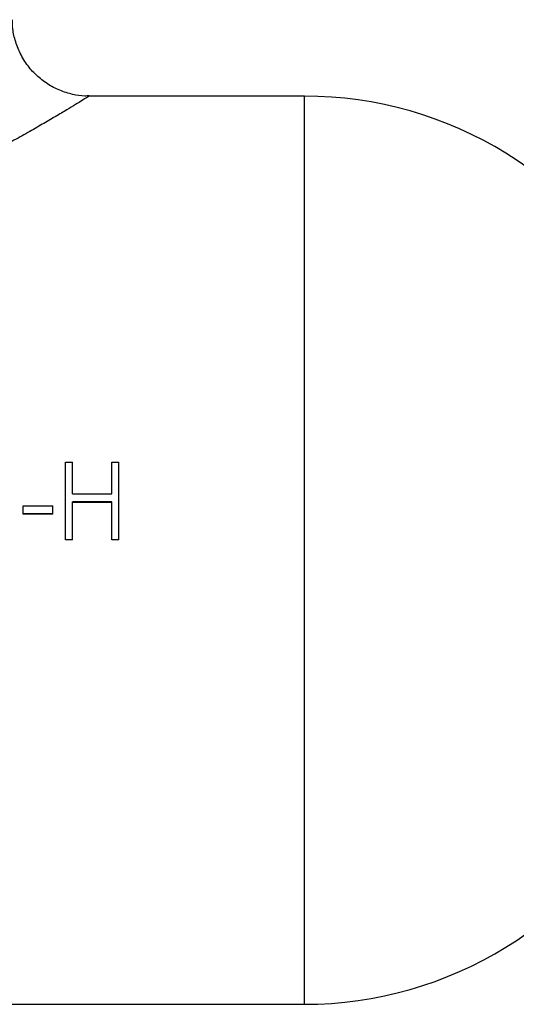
# Model space of a CAD drawing. Header units: millimetres. Extents: x -125 to 135, y -53 to 80.
# Tile 11 of 13: x 20 to 53, y -30 to 34. Entities that reach past the tile are written whole.
import ezdxf

# ---------------------------------------------------------------- set-up
doc = ezdxf.new("R2010")
doc.units = ezdxf.units.MM

msp = doc.modelspace()

# ---------------------------------------------------------------- linework, layer by layer
at = {"color": 7, "linetype": 'Continuous', "lineweight": 25}
for p, q in [((38.989, 29.5), (24.997, 29.5)), ((23.462, 5.727), (23.91, 5.727)), ((23.462, 0.667), (23.462, 5.727)), ((23.91, 3.667), (23.91, 5.727)), ((26.474, 3.667), (26.474, 5.727)), ((26.474, 5.727), (26.923, 5.727)), ((26.923, 0.667), (26.923, 5.727)), ((23.91, 3.667), (26.474, 3.667)), ((20.705, 2.331), (20.705, 2.89)), ((20.705, 2.89), (22.628, 2.89)), ((22.628, 2.331), (22.628, 2.89)), ((26.474, 3.149), (23.91, 3.149)), ((23.91, 0.667), (23.91, 3.149)), ((26.474, 3.097), (23.91, 3.097)), ((26.474, 0.667), (26.474, 3.149)), ((22.628, 2.37), (20.705, 2.37)), ((22.628, 2.331), (20.705, 2.331)), ((23.91, 0.678), (23.462, 0.678)), ((23.91, 0.667), (23.462, 0.667)), ((26.923, 0.678), (26.474, 0.678)), ((26.923, 0.667), (26.474, 0.667)), ((-38.989, -29.5), (38.989, -29.5))]:
    msp.add_line(p, q, dxfattribs=at)
at = {"color": 1, "linetype": 'Continuous', "lineweight": 25}
msp.add_line((38.989, -29.5), (38.989, 29.5), dxfattribs=at)
at = {"color": 7, "linetype": 'Continuous', "lineweight": 25}
for centre, start, end in [((38.989, 4.5), 26.74368, 90), ((38.989, -4.5), 270, 333.25632)]:
    msp.add_arc(centre, 25, start, end, dxfattribs=at)
for points, knots in [([(24.997, 29.514), (24.906, 29.51), (24.545, 29.491), (23.897, 29.603), (23.071, 29.854), (22.271, 30.275), (21.546, 30.842), (20.923, 31.55), (20.445, 32.359), (20.144, 33.215), (20.005, 33.921), (20.012, 34.334), (20.014, 34.464)], [0, 0, 0, 0, 0.0350864, 0.1384812, 0.2502992, 0.3659174, 0.4835576, 0.6021211, 0.7261798, 0.8416806, 0.9498944, 1, 1, 1, 1]), ([(24.998, 29.499), (24.999, 29.499), (25.001, 29.501), (24.999, 29.499), (24.997, 29.498)], [0, 0, 0, 0, 0.331344, 1, 1, 1, 1])]:
    msp.add_open_spline(points, degree=3, knots=knots, dxfattribs=at)
at = {"color": 1, "linetype": 'Continuous', "lineweight": 25}
msp.add_open_spline([(24.997, 29.498), (24.991, 29.494), (24.974, 29.484), (24.797, 29.374), (24.466, 29.171), (23.995, 28.883), (23.375, 28.508), (22.62, 28.059), (21.738, 27.544), (20.774, 26.994), (19.698, 26.397), (18.468, 25.737), (17.075, 25.022), (15.542, 24.279), (13.893, 23.535), (12.226, 22.848), (10.557, 22.232), (8.935, 21.704), (7.235, 21.234), (5.43, 20.833), (3.524, 20.529), (1.533, 20.347), (-0.471, 20.309), (-2.47, 20.416), (-4.443, 20.659), (-6.361, 21.025), (-8.21, 21.491), (-9.964, 22.028), (-11.689, 22.641), (-13.342, 23.301), (-14.918, 23.992), (-16.387, 24.684), (-17.8, 25.39), (-19.17, 26.109), (-20.475, 26.825), (-21.687, 27.513), (-22.799, 28.163), (-23.831, 28.782), (-24.497, 29.189), (-24.852, 29.408), (-24.983, 29.489), (-24.995, 29.497), (-25, 29.5)], degree=3, knots=[0, 0, 0, 0, 0.015988, 0.038054, 0.060103, 0.082151, 0.104195, 0.128496, 0.151351, 0.174202, 0.197052, 0.221348, 0.24832, 0.275291, 0.30226, 0.330739, 0.354551, 0.378365, 0.40218, 0.427171, 0.453319, 0.47947, 0.506575, 0.532674, 0.558772, 0.585839, 0.611257, 0.636672, 0.662085, 0.689002, 0.714234, 0.739467, 0.7647, 0.791134, 0.819009, 0.846888, 0.875721, 0.907709, 0.946948, 0.966589, 0.987869, 1, 1, 1, 1], dxfattribs=at)

doc.saveas('drawing.dxf')
